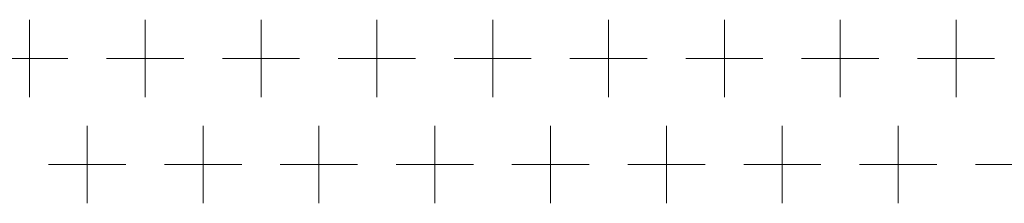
# Model space of a CAD drawing. Extents: x 4773 to 8448, y 27273 to 31291.
# Tile 9 of 99: x 5346 to 5448, y 28470 to 28489. Entities that reach past the tile are written whole.
import ezdxf

# ---------------------------------------------------------------- set-up
doc = ezdxf.new("R2010")
doc.units = 0
doc.header["$LTSCALE"] = 7.5
doc.header["$MEASUREMENT"] = 0
doc.layers.get('0').update_dxf_attribs({"linetype": 'CONTINUOUS', "lineweight": 18})

msp = doc.modelspace()

# ---------------------------------------------------------------- linework, layer by layer
at = {"linetype": 'Continuous'}
for p, q in [((5346.676, 28488.952), (5346.676, 28480.952)), ((5358.676, 28488.952), (5358.676, 28480.952)), ((5370.676, 28488.952), (5370.676, 28480.952)), ((5382.676, 28488.952), (5382.676, 28480.952)), ((5394.676, 28488.952), (5394.676, 28480.952)), ((5406.676, 28488.952), (5406.676, 28480.952)), ((5418.676, 28488.952), (5418.676, 28480.952)), ((5430.676, 28488.952), (5430.676, 28480.952)), ((5442.676, 28488.952), (5442.676, 28480.952)), ((5342.676, 28484.952), (5350.676, 28484.952)), ((5354.676, 28484.952), (5362.676, 28484.952)), ((5366.676, 28484.952), (5374.676, 28484.952)), ((5378.676, 28484.952), (5386.676, 28484.952)), ((5390.676, 28484.952), (5398.676, 28484.952)), ((5402.676, 28484.952), (5410.676, 28484.952)), ((5414.676, 28484.952), (5422.676, 28484.952)), ((5426.676, 28484.952), (5434.676, 28484.952)), ((5438.676, 28484.952), (5446.676, 28484.952)), ((5352.676, 28477.952), (5352.676, 28469.952)), ((5364.676, 28477.952), (5364.676, 28469.952)), ((5376.676, 28477.952), (5376.676, 28469.952)), ((5388.676, 28477.952), (5388.676, 28469.952)), ((5400.676, 28477.952), (5400.676, 28469.952)), ((5412.676, 28477.952), (5412.676, 28469.952)), ((5424.676, 28477.952), (5424.676, 28469.952)), ((5436.676, 28477.952), (5436.676, 28469.952)), ((5348.676, 28473.952), (5356.676, 28473.952)), ((5360.676, 28473.952), (5368.676, 28473.952)), ((5372.676, 28473.952), (5380.676, 28473.952)), ((5384.676, 28473.952), (5392.676, 28473.952)), ((5396.676, 28473.952), (5404.676, 28473.952)), ((5408.676, 28473.952), (5416.676, 28473.952)), ((5420.676, 28473.952), (5428.676, 28473.952)), ((5432.676, 28473.952), (5440.676, 28473.952)), ((5444.676, 28473.952), (5452.676, 28473.952))]:
    msp.add_line(p, q, dxfattribs=at)

doc.saveas('drawing.dxf')
